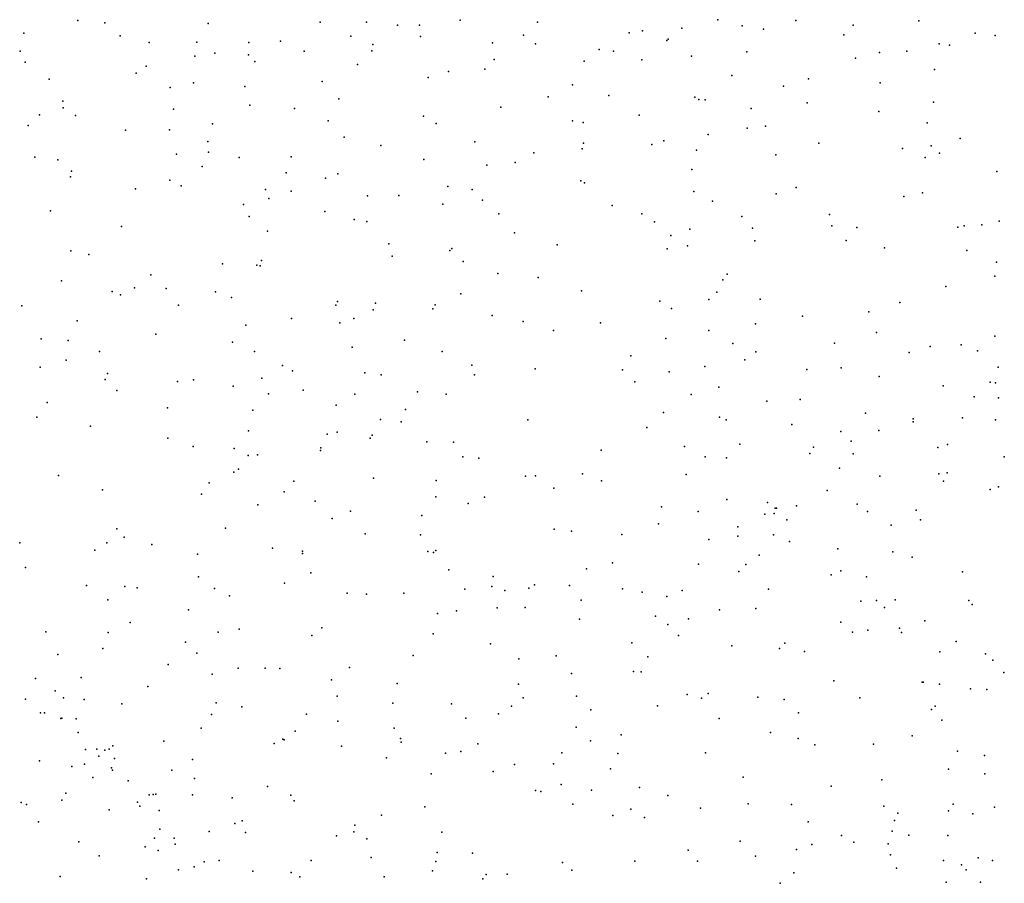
# Model space of a CAD drawing. Header units: metres. Extents: x -25 to 25, y -27.7 to 27.8.
# Tile 53 of 209: x -1.9 to -0.5, y -12 to -10.7. Entities that reach past the tile are written whole.
import ezdxf

# ---------------------------------------------------------------- set-up
doc = ezdxf.new("R2010")
doc.units = ezdxf.units.M

msp = doc.modelspace()

# ---------------------------------------------------------------- linework, layer by layer
for p in [(-1.8292, -10.7175, 8.4738), (-1.7903, -10.7209, 8.8309), (-1.4812, -10.7202, -4.5967), (-1.415, -10.7201, 7.6559), (-1.2804, -10.7172, -4.9986), (-1.1694, -10.7199, 14.9788), (-0.9107, -10.7165, 16.1945), (-0.7992, -10.7174, 15.9155), (-0.6227, -10.7182, 15.864), (-1.9064, -10.7357, 16.7196), (-1.6422, -10.7219, 9.2056), (-1.3706, -10.7241, -0.0945), (-1.3388, -10.7244, 16.3229), (-1.038, -10.7351, 22.5176), (-1.0191, -10.7326, 14.6765), (-0.9626, -10.7286, 15.9636), (-0.8758, -10.7255, 15.9706), (-0.8454, -10.7302, -3.2166), (-0.7166, -10.7245, 15.8765), (-1.7682, -10.7398, 22.3948), (-1.7266, -10.7493, 8.1496), (-1.6585, -10.7486, -0.8301), (-1.5839, -10.7491, 9.3682), (-1.5384, -10.7473, -4.2492), (-1.4372, -10.7403, -3.5393), (-1.3377, -10.7407, 22.5882), (-1.2343, -10.7496, 16.3031), (-1.1895, -10.7385, 7.102), (-0.9839, -10.7461, 16.1025), (-0.9821, -10.7443, 7.6776), (-0.7301, -10.7381, 22.2877), (-0.5417, -10.7359, 15.914), (-0.513, -10.7393, 13.0504), (-1.912, -10.7616, 22.2019), (-1.5044, -10.7616, 7.8366), (-1.4073, -10.7613, 16.3897), (-1.4058, -10.7522, -0.6595), (-1.1727, -10.7512, 22.5586), (-1.0813, -10.7594, 16.2023), (-1.0606, -10.7618, 15.7322), (-0.8692, -10.7626, 16.0492), (-0.6791, -10.7636, 22.2254), (-0.6398, -10.7616, 15.963), (-0.5935, -10.7512, -3.061), (-0.5784, -10.7531, 16.7796), (-1.9048, -10.7775, 8.004), (-1.661, -10.7688, 22.4536), (-1.6323, -10.7644, -5.917), (-1.5843, -10.7669, 22.5075), (-1.5752, -10.7766, 16.4831), (-1.2318, -10.7737, -3.4583), (-1.1027, -10.7761, -0.4857), (-1.0198, -10.7742, 13.6064), (-0.9489, -10.7687, 22.4551), (-0.7133, -10.7715, 16.0105), (-1.7311, -10.783, 8.3292), (-1.4278, -10.7809, 8.0151), (-1.2973, -10.7909, 16.3538), (-1.2453, -10.7875, -5.1417), (-0.5999, -10.788, 16.0455), (-1.87, -10.8016, 14.5934), (-1.7454, -10.793, 16.5807), (-1.4787, -10.8052, -3.7095), (-1.3267, -10.7993, 7.2204), (-0.8908, -10.7965, 16.3485), (-0.781, -10.8011, 16.1266), (-1.6967, -10.8136, -6.1797), (-1.663, -10.807, 16.543), (-1.5897, -10.8123, 7.6091), (-1.1194, -10.8101, 16.3175), (-0.8165, -10.8117, -0.4678), (-0.6779, -10.807, -0.013), (-1.8508, -10.8331, 16.6753), (-1.4545, -10.83, -5.6661), (-1.1543, -10.827, 22.5096), (-1.0674, -10.8252, 22.484), (-0.9439, -10.8275, 16.0816), (-0.9383, -10.8308, 16.3045), (-0.9291, -10.8312, 7.0546), (-1.8501, -10.8429, 9.9109), (-1.6917, -10.8447, 22.3708), (-1.5823, -10.8388, 22.4544), (-1.5183, -10.8436, 14.0118), (-1.222, -10.8418, 16.3716), (-0.8632, -10.8437, 13.4356), (-0.7829, -10.8355, 16.2572), (-0.6798, -10.848, 22.1876), (-0.6014, -10.8348, 16.2278), (-1.8842, -10.8529, 7.8708), (-1.8322, -10.8537, 22.2311), (-1.4701, -10.8616, 22.4831), (-1.333, -10.8548, -3.5654), (-1.1192, -10.8615, 7.0223), (-1.0239, -10.8535, 16.3432), (-1.9003, -10.8682, 22.1393), (-1.7609, -10.8748, -6.4376), (-1.6976, -10.8745, 8.8941), (-1.6359, -10.8659, -6.0466), (-1.315, -10.8651, -5.4363), (-1.1043, -10.864, 15.0248), (-0.8689, -10.8721, 7.3697), (-0.8424, -10.8693, 22.3204), (-0.6105, -10.8643, -3.2112), (-1.6426, -10.8909, 14.1047), (-1.4472, -10.8851, 8.1506), (-0.9886, -10.8902, 22.401), (-0.9247, -10.8809, -3.5126), (-0.563, -10.887, 22.0265), (-1.3942, -10.8969, 16.4394), (-1.2595, -10.8914, -5.0047), (-1.1056, -10.9018, -0.1575), (-1.1038, -10.8935, 15.3937), (-1.0058, -10.8955, 15.7945), (-0.9416, -10.9033, 16.3745), (-0.7659, -10.8936, 16.3573), (-0.6461, -10.9013, 16.76), (-0.6047, -10.8975, -0.5314), (-1.8907, -10.9135, 0.1604), (-1.8577, -10.9175, 16.6757), (-1.6876, -10.9095, 8.7331), (-1.6418, -10.9066, 16.5358), (-1.5974, -10.9139, 22.3901), (-1.5231, -10.9133, -0.029), (-1.3329, -10.9167, -4.8375), (-1.175, -10.9073, 22.4569), (-0.8276, -10.9103, 14.6029), (-0.6133, -10.9142, 14.4548), (-0.5929, -10.9076, 16.3605), (-1.8383, -10.9335, 22.2004), (-1.6509, -10.9271, 8.5744), (-1.2422, -10.9252, 7.12), (-1.2016, -10.9214, 16.4218), (-0.9484, -10.9313, 15.9636), (-1.8397, -10.942, 14.2817), (-1.6972, -10.9465, -1.0011), (-1.5303, -10.9359, 9.2517), (-1.4737, -10.9439, -3.8008), (-1.4562, -10.9373, -0.7467), (-1.1076, -10.9473, 22.42), (-0.5106, -10.934, 16.3884), (-1.7465, -10.9592, 16.5803), (-1.6807, -10.9546, 7.5935), (-1.56, -10.9597, 16.5057), (-1.2982, -10.9556, -3.7074), (-1.2633, -10.96, -5.2354), (-1.1023, -10.9506, 13.7743), (-0.7985, -10.9573, 22.2222), (-1.555, -10.9727, 7.4881), (-1.5231, -10.9625, 22.4013), (-1.4134, -10.9688, 13.9871), (-1.3686, -10.9686, 22.4329), (-1.2485, -10.9753, 22.4222), (-0.9455, -10.9626, -3.7568), (-0.8273, -10.966, 7.6376), (-0.6441, -10.97, 16.452), (-0.6171, -10.9646, 22.0512), (-1.5913, -10.9815, -4.3186), (-1.3056, -10.981, 16.4432), (-1.0623, -10.9828, 15.1901), (-0.9187, -10.9768, 22.3068), (-1.8684, -10.9904, 22.1453), (-1.5833, -10.9988, 9.0051), (-1.4747, -10.9917, 9.5139), (-1.4324, -11.0029, 7.3701), (-1.2251, -10.995, 13.8874), (-1.02, -10.995, 15.5603), (-0.8766, -10.9985, 7.169), (-0.7508, -10.9956, 16.4927), (-1.7665, -11.0132, 22.2363), (-1.4144, -11.0058, -0.091), (-1.0017, -11.0061, 7.0234), (-0.9513, -11.0169, 14.8549), (-0.8612, -11.0155, 22.2489), (-0.7474, -11.0118, -0.1085), (-0.7113, -11.0144, -0.522), (-0.5668, -11.0141, 16.4941), (-0.5577, -11.0119, -3.5373), (-0.532, -11.0104, 21.9296), (-0.5071, -11.0054, 16.8444), (-1.557, -11.0198, 22.3442), (-1.2024, -11.0222, 16.4692), (-0.9784, -11.0261, 7.8452), (-1.3827, -11.0379, 22.3829), (-1.2924, -11.0447, -4.977), (-1.1414, -11.0393, -3.8697), (-0.9836, -11.0452, 16.5199), (-0.9544, -11.0406, 15.7398), (-0.8576, -11.0336, -3.8776), (-0.7267, -11.0329, 13.3705), (-0.6717, -11.0437, -3.7777), (-1.8389, -11.0478, 16.6478), (-1.8135, -11.0531, 22.1758), (-1.3781, -11.0555, -5.4966), (-1.2956, -11.0472, 22.3852), (-0.5537, -11.0473, 0.0202), (-1.6215, -11.0667, -6.2288), (-1.5722, -11.0682, 9.8547), (-1.5677, -11.0692, 8.737), (-1.5657, -11.0617, 16.519), (-1.2762, -11.0632, -0.647), (-0.5111, -11.0642, -0.6438), (-1.7243, -11.0824, -6.4814), (-1.2266, -11.0805, 7.225), (-1.1687, -11.0859, 22.3387), (-0.8975, -11.0811, 13.5995), (-0.5137, -11.0841, 16.5536), (-1.8525, -11.0909, -6.6249), (-1.7477, -11.1007, 0.1152), (-1.7023, -11.1018, 16.5674), (-0.9038, -11.0894, 16.5564), (-0.5837, -11.0992, 21.9441), (-1.7799, -11.106, 16.6025), (-1.7681, -11.1109, 10.1325), (-1.6316, -11.1068, 22.2763), (-1.6088, -11.1149, -4.1788), (-1.2797, -11.1095, -5.1484), (-1.1065, -11.1051, 16.5186), (-0.9121, -11.1069, 16.0292), (-0.8504, -11.1171, 22.1879), (-1.9094, -11.1267, 10.6881), (-1.6845, -11.1256, -1.0996), (-1.4589, -11.1257, 9.1373), (-1.4566, -11.1205, -3.9393), (-1.4022, -11.1228, 9.4744), (-1.32, -11.1312, 22.3458), (-1.3165, -11.1252, -5.3098), (-0.994, -11.1201, 15.2313), (-0.9774, -11.1307, 16.5492), (-0.9236, -11.1178, -0.5269), (-0.6499, -11.1218, 22.0085), (-1.5224, -11.145, -4.5848), (-1.4329, -11.1447, 9.6611), (-1.4055, -11.1324, 16.5016), (-1.2346, -11.1406, 16.5045), (-0.7894, -11.1417, 7.2923), (-0.6944, -11.1352, -3.9755), (-1.8299, -11.1484, 10.3705), (-1.5881, -11.1544, -6.0758), (-1.4534, -11.151, -5.6425), (-1.1901, -11.1493, -3.9947), (-1.0791, -11.1511, 7.1596), (-0.8568, -11.1527, -4.0578), (-1.7173, -11.1672, 22.2367), (-1.1469, -11.1623, -0.1525), (-0.9857, -11.1734, 13.7197), (-0.9238, -11.1619, 15.6303), (-0.6834, -11.1651, 7.5915), (-0.5136, -11.1702, -5.4273), (-1.8816, -11.1742, -1.2196), (-1.843, -11.1764, 14.226), (-1.607, -11.179, 16.545), (-1.4357, -11.186, 8.5804), (-1.3605, -11.1759, -4.919), (-0.8894, -11.1808, 15.8878), (-0.7433, -11.18, 22.0686), (-0.6064, -11.1851, 16.7097), (-0.5616, -11.1824, -5.5968), (-1.798, -11.1922, 10.5224), (-1.5758, -11.1923, 22.2858), (-1.3062, -11.1922, 13.9941), (-1.0356, -11.1983, 22.258), (-0.8564, -11.1928, 16.1868), (-0.6366, -11.1937, 21.9618), (-0.5382, -11.1913, 16.6464), (-1.8829, -11.2147, 16.6916), (-1.8458, -11.2046, 22.1497), (-1.5354, -11.2123, -5.8453), (-1.264, -11.2116, 22.3059), (-0.9297, -11.2139, 15.0552), (-0.8722, -11.2043, 22.1622), (-0.734, -11.2154, 14.6549), (-0.5087, -11.2148, -5.895), (-1.7863, -11.2238, 16.6147), (-1.5209, -11.2201, 10.0281), (-1.4172, -11.223, 8.8425), (-1.3938, -11.2254, 22.3056), (-1.2601, -11.2256, 8.3133), (-1.1732, -11.2172, 13.917), (-1.0477, -11.2185, 8.0589), (-0.9807, -11.2212, 16.5961), (-0.7831, -11.2178, 16.6635), (-0.6794, -11.2278, 7.8066), (-1.7898, -11.2321, -6.5573), (-1.6862, -11.2352, 10.3514), (-1.6631, -11.2327, 22.2505), (-1.6064, -11.2418, 0.0494), (-1.565, -11.2304, 7.6247), (-1.0298, -11.2355, -0.6419), (-0.9095, -11.2434, 7.9796), (-0.5874, -11.2415, -5.2725), (-0.5204, -11.236, 0.0834), (-0.5127, -11.237, -4.0569), (-1.773, -11.248, 0.1619), (-1.5555, -11.2528, 16.536), (-1.5059, -11.2476, -4.1287), (-1.4316, -11.2532, 9.8714), (-1.3417, -11.2499, 9.2005), (-1.3006, -11.2534, 16.5309), (-0.9492, -11.2537, -4.181), (-0.5433, -11.2571, 16.6995), (-1.873, -11.2651, 10.9196), (-1.4584, -11.269, -5.5359), (-0.8408, -11.2634, 16.0271), (-0.7927, -11.2609, 16.332), (-0.5083, -11.2587, -4.9171), (-1.8879, -11.2865, 7.8592), (-1.7003, -11.2729, 16.5794), (-1.5778, -11.2765, 22.2753), (-1.3588, -11.2753, -0.0731), (-0.9889, -11.2798, 22.1959), (-0.9084, -11.2863, 16.6612), (-0.6992, -11.2807, -4.1987), (-1.811, -11.2994, 16.65), (-1.3949, -11.2895, 16.5386), (-1.365, -11.2929, -4.0772), (-1.1837, -11.2902, 22.2675), (-0.8991, -11.29, 15.3199), (-0.8049, -11.2967, 16.704), (-0.6307, -11.2886, 21.9182), (-0.6307, -11.2928, 16.7433), (-0.56, -11.2875, 21.8489), (-0.5123, -11.2903, -4.7196), (-1.5843, -11.3058, 10.5018), (-1.4714, -11.3108, -4.7542), (-1.4571, -11.3077, -1.0572), (-1.4067, -11.3121, -5.2438), (-1.0126, -11.3013, 16.6249), (-0.7345, -11.3071, -0.0514), (-0.6801, -11.3053, -5.8628), (-1.7001, -11.3166, 10.8393), (-1.6634, -11.3286, -6.3343), (-1.4097, -11.3162, -5.0143), (-1.3282, -11.3219, 22.2887), (-1.2901, -11.3221, -0.869), (-0.9587, -11.3285, 13.7195), (-0.8793, -11.325, 15.1528), (-0.7195, -11.3206, -5.3305), (-0.5813, -11.3255, -6.0477), (-1.6046, -11.3311, -6.1021), (-1.5845, -11.3414, 10.7337), (-1.5714, -11.3401, -4.3533), (-1.481, -11.3342, 22.2805), (-1.4805, -11.3303, 16.554), (-1.0784, -11.3338, -4.2448), (-0.7787, -11.3382, 22.02), (-0.7737, -11.3292, -5.5972), (-0.7168, -11.3387, -0.6811), (-0.5953, -11.3298, 13.3903), (-1.2767, -11.3432, 7.4138), (-1.2536, -11.3451, 8.9513), (-0.9292, -11.3433, -0.0974), (-0.8983, -11.3447, -4.3053), (-0.4999, -11.3434, 7.6316), (-1.8569, -11.3698, -1.3235), (-1.6054, -11.3651, 14.1654), (-1.5987, -11.3609, 16.5782), (-1.187, -11.3709, 16.6072), (-1.1727, -11.3703, 13.9472), (-1.1049, -11.3675, 8.3482), (-0.9565, -11.3685, 16.6899), (-0.7365, -11.3594, -5.1598), (-0.6787, -11.3711, 16.8077), (-0.594, -11.3674, 7.9682), (-0.5817, -11.3659, 7.3072), (-1.6406, -11.3805, 22.2442), (-1.5192, -11.3779, -1.1836), (-1.4051, -11.3738, -4.2418), (-1.3151, -11.3772, 16.5705), (-1.0778, -11.3777, -0.7542), (-0.5872, -11.3779, 16.8426), (-1.7938, -11.3905, 22.1834), (-1.6516, -11.3965, 7.737), (-1.5331, -11.3932, -4.5359), (-1.146, -11.388, -0.079), (-0.7542, -11.3916, 14.8255), (-0.5202, -11.3898, 14.5802), (-0.5081, -11.3862, 0.1788), (-1.5708, -11.4122, -5.6785), (-1.4888, -11.4069, -5.3479), (-1.3157, -11.4004, 9.4034), (-1.2692, -11.4102, 22.2571), (-1.2455, -11.401, 9.1834), (-0.8978, -11.4045, 22.0898), (-0.8396, -11.4088, -5.7621), (-0.798, -11.4133, -4.9853), (-0.711, -11.411, 7.0547), (-1.4379, -11.4211, 10.6258), (-1.3357, -11.4272, 10.1282), (-0.9916, -11.4148, 22.1448), (-0.9389, -11.4216, -4.4924), (-0.8433, -11.4256, 8.1899), (-0.83, -11.4246, -5.3003), (-0.8285, -11.4167, 16.7865), (-0.8266, -11.4169, 22.0242), (-0.6963, -11.4216, 21.9121), (-0.6265, -11.4195, 14.719), (-1.4644, -11.4318, 16.5849), (-0.9958, -11.4394, 16.7161), (-0.8119, -11.4335, -5.9553), (-0.6621, -11.4414, 16.8692), (-0.6201, -11.4336, 16.5594), (-1.773, -11.4466, -6.4571), (-1.6173, -11.4455, 16.6124), (-1.417, -11.4535, 22.267), (-1.3373, -11.4552, 7.5113), (-1.1457, -11.4468, 9.0586), (-1.1206, -11.4496, 22.2087), (-1.0485, -11.4546, 8.8762), (-0.882, -11.4436, -4.6438), (-0.8308, -11.4548, 13.5803), (-1.9125, -11.4664, 22.0891), (-1.7874, -11.4664, 14.2204), (-1.7625, -11.4586, 16.6721), (-1.7231, -11.4689, 0.1543), (-0.9239, -11.4617, 8.3669), (-0.882, -11.4571, -5.4638), (-0.808, -11.4644, 0.0227), (-1.8047, -11.4772, 22.1709), (-1.6573, -11.4829, 22.2329), (-1.5497, -11.4742, 22.2648), (-1.507, -11.4817, 7.6596), (-1.5068, -11.4783, 10.9059), (-1.3269, -11.4791, 16.6025), (-1.3187, -11.4803, 22.2594), (-1.3157, -11.4773, 9.5617), (-0.8518, -11.4842, -0.7453), (-0.7387, -11.4751, 15.383), (-0.6598, -11.4796, 21.8623), (-1.0621, -11.4954, 16.7172), (-0.9386, -11.4972, 16.7829), (-0.8708, -11.4974, 8.6742), (-0.6322, -11.4871, 8.186), (-1.9043, -11.5018, 7.9094), (-1.4947, -11.5093, -4.6586), (-1.2968, -11.5054, 10.5265), (-1.0994, -11.504, -4.5823), (-0.8806, -11.5076, 22.0338), (-0.7485, -11.5122, 8.5089), (-0.7343, -11.5067, 21.9071), (-0.56, -11.5081, 21.7832), (-1.656, -11.5154, -6.1575), (-1.5327, -11.5245, 16.6354), (-1.2334, -11.5148, 0.0041), (-0.6976, -11.5151, 15.0149), (-1.8166, -11.5277, 16.7722), (-1.7616, -11.5292, -1.3907), (-1.744, -11.5309, 16.7117), (-1.6328, -11.5322, -5.8026), (-1.4427, -11.5387, 16.6482), (-1.415, -11.5399, 22.2412), (-1.3612, -11.5387, 14.1072), (-1.2738, -11.5329, -4.5419), (-1.2351, -11.529, 9.3704), (-1.2165, -11.5349, 10.2308), (-1.1819, -11.5316, -0.9433), (-1.1739, -11.5269, 16.6925), (-1.1238, -11.5279, 7.3368), (-1.0477, -11.5326, -0.8569), (-1.0194, -11.5374, 9.0641), (-0.962, -11.5346, -4.8742), (-0.8382, -11.5328, 8.8856), (-1.7861, -11.548, 11.3096), (-1.6117, -11.5424, 16.6745), (-1.1071, -11.5485, 22.1573), (-0.9842, -11.5434, 7.2388), (-0.7056, -11.5502, -0.7339), (-0.6833, -11.549, 8.6909), (-0.6564, -11.5484, 16.308), (-0.5506, -11.5491, 14.7915), (-0.5462, -11.5547, 16.9717), (-1.6704, -11.5625, 7.793), (-1.3129, -11.568, 10.6942), (-1.286, -11.5639, 9.7984), (-1.2276, -11.5598, 10.0694), (-1.1874, -11.5591, 22.19), (-0.9086, -11.5624, 16.837), (-0.8562, -11.5606, 7.1491), (-0.6719, -11.5592, 16.0997), (-1.7539, -11.5805, -6.2952), (-1.1094, -11.5757, 9.2212), (-1.0001, -11.5718, 0.0353), (-0.9531, -11.5756, -5.9573), (-0.7343, -11.58, 0.1366), (-0.6139, -11.5785, 8.3825), (-1.875, -11.5939, 16.9108), (-1.7854, -11.5951, 16.8141), (-1.6279, -11.5945, -5.3253), (-1.5976, -11.5904, 11.2291), (-1.479, -11.5884, -1.2685), (-1.3194, -11.5968, 16.6988), (-0.9826, -11.5835, -5.3774), (-0.7179, -11.5944, 16.9458), (-0.6958, -11.5918, 8.8681), (-0.6501, -11.5887, 7.0039), (-0.6472, -11.5952, 13.446), (-1.6745, -11.6089, -5.5176), (-1.4933, -11.5995, 16.6961), (-1.237, -11.6111, 14.0163), (-1.0344, -11.6099, -5.6529), (-0.9673, -11.5993, 22.0431), (-0.815, -11.6105, 21.9197), (-0.5688, -11.6078, 8.6017), (-1.7931, -11.6179, 22.1275), (-1.6583, -11.6247, 16.7648), (-0.8909, -11.6143, 13.6409), (-0.8225, -11.6181, 16.9098), (-0.7865, -11.6224, -6.2426), (-0.5923, -11.6226, 21.7584), (-1.8577, -11.6267, 14.2319), (-1.3481, -11.6279, 10.8392), (-1.1963, -11.633, 10.4457), (-1.1427, -11.6287, 16.7793), (-1.0112, -11.6297, 16.8375), (-0.527, -11.6257, 14.928), (-0.5163, -11.6345, 17.0388), (-1.6994, -11.6409, -5.9403), (-1.5993, -11.6464, 22.1973), (-1.5605, -11.6461, -4.901), (-1.5395, -11.6467, 7.7115), (-1.4391, -11.6451, 22.2066), (-1.1208, -11.6539, 22.107), (-1.0321, -11.651, 13.8126), (-1.0207, -11.6515, -5.2074), (-0.5008, -11.6522, 8.8188), (-1.8896, -11.661, 17.6614), (-1.8242, -11.6596, 16.9278), (-1.6365, -11.6548, -5.1494), (-1.4651, -11.6627, 16.7497), (-0.7443, -11.6642, 21.8423), (-0.6177, -11.6663, 17.0086), (-0.6162, -11.6661, 16.4117), (-1.8618, -11.6789, 17.9003), (-1.7285, -11.6726, 16.8551), (-1.3708, -11.6683, 16.7572), (-1.1971, -11.6693, 9.9021), (-0.5929, -11.6691, 15.7717), (-0.5484, -11.6758, 15.5073), (-0.5251, -11.6767, 15.2932), (-1.904, -11.6904, 18.173), (-1.8497, -11.6888, 7.949), (-1.8199, -11.6909, 22.0782), (-1.6304, -11.696, 16.8335), (-1.4571, -11.6862, 11.1932), (-1.3774, -11.6962, -1.1656), (-1.1901, -11.6885, 9.5446), (-1.1136, -11.6862, 10.2697), (-0.9547, -11.6839, 9.1507), (-0.9342, -11.6894, 21.9712), (-0.925, -11.6825, -6.1516), (-0.8536, -11.6877, 0.1587), (-0.8158, -11.691, 9.0688), (-0.707, -11.6885, -6.36), (-1.8828, -11.71, 22.0112), (-1.8767, -11.7101, 17.3257), (-1.7659, -11.6971, -6.1227), (-1.594, -11.7016, 14.173), (-1.2929, -11.6974, 0.0629), (-1.2071, -11.7006, -4.8311), (-1.0931, -11.7058, 0.0894), (-0.9973, -11.7002, 7.2568), (-0.7953, -11.7103, 16.9679), (-0.6043, -11.7052, 21.7327), (-0.599, -11.7005, 8.9638), (-1.8533, -11.7183, 17.1298), (-1.8519, -11.718, 18.0724), (-1.8315, -11.7188, 17.5984), (-1.6372, -11.7126, 0.094), (-1.501, -11.7121, 16.8088), (-1.4559, -11.7223, 0.0679), (-1.2725, -11.7179, 22.1374), (-1.2254, -11.7116, 16.8295), (-0.909, -11.7182, 16.9331), (-0.5894, -11.7207, 6.9338), (-1.8285, -11.7382, -1.5647), (-1.6523, -11.732, 22.1325), (-1.5174, -11.7364, 11.3728), (-1.3751, -11.7321, 16.8327), (-1.114, -11.7308, -5.4767), (-0.8352, -11.7385, 21.8587), (-1.7059, -11.7508, 11.5604), (-1.5349, -11.7482, 22.158), (-1.5333, -11.7487, -1.3509), (-1.3662, -11.7468, 7.5865), (-1.365, -11.7521, 11.0863), (-1.0935, -11.7502, 16.8937), (-1.0496, -11.7416, 22.001), (-0.7956, -11.7468, -0.7312), (-0.632, -11.7434, 16.263), (-1.8179, -11.7626, 17.2963), (-1.8019, -11.7621, 17.5322), (-1.7904, -11.7639, 17.9045), (-1.7839, -11.7623, 22.0455), (-1.779, -11.7575, 17.0692), (-1.5476, -11.754, 16.8675), (-1.4509, -11.7581, 16.8689), (-1.2795, -11.7658, 10.7331), (-1.2551, -11.7545, -1.0178), (-0.7719, -11.7561, 21.8001), (-0.6876, -11.7549, 0.3308), (-0.5672, -11.7653, 17.0778), (-1.8843, -11.7789, 18.2639), (-1.7988, -11.7723, 8.8025), (-1.7767, -11.7755, 17.6553), (-1.6647, -11.7771, 16.9677), (-1.3861, -11.7747, 22.1253), (-1.3016, -11.7679, 14.0544), (-1.1349, -11.7674, 9.7851), (-1.0542, -11.7687, -0.8579), (-0.9285, -11.7675, 21.8996), (-0.5282, -11.7716, 15.6385), (-1.8378, -11.7872, 18.1775), (-1.8193, -11.7838, 0.119), (-1.7806, -11.789, 17.192), (-1.7792, -11.7926, 17.4079), (-1.694, -11.7925, 8.5618), (-1.2334, -11.7944, 7.4622), (-1.2027, -11.7842, 16.9103), (-1.1468, -11.7835, -5.0064), (-1.065, -11.7905, 10.0224), (-0.5802, -11.7909, 13.4283), (-1.8077, -11.803, 9.0092), (-1.757, -11.8076, 8.0989), (-1.6615, -11.8045, 22.0696), (-1.3221, -11.7977, -4.8674), (-0.8747, -11.8024, -6.309), (-0.6758, -11.8062, 21.6958), (-0.528, -11.7975, 8.3716), (-1.5572, -11.8156, 22.1021), (-1.1727, -11.8214, -5.8229), (-1.1649, -11.8232, 10.5692), (-1.1357, -11.8132, -5.282), (-1.0923, -11.8209, 16.9528), (-1.0235, -11.8175, 21.9144), (-0.7484, -11.8153, 17.0214), (-1.8519, -11.8355, -5.7471), (-1.8463, -11.8256, -5.9965), (-1.7266, -11.828, 17.4815), (-1.7211, -11.8271, -5.1038), (-1.7172, -11.8268, 17.255), (-1.6646, -11.8276, 8.3556), (-1.6076, -11.832, 17.0609), (-1.5233, -11.8281, 8.7275), (-1.5185, -11.8363, 16.9903), (-0.9826, -11.8285, 13.6918), (-1.9105, -11.8388, 14.1851), (-1.9029, -11.8414, 21.8695), (-1.7839, -11.8493, 18.1542), (-1.7433, -11.8381, 17.9496), (-1.7401, -11.8441, 14.1624), (-1.7123, -11.85, 17.5755), (-1.3313, -11.8452, 22.0604), (-1.1187, -11.841, 13.8763), (-1.0356, -11.8483, 7.2872), (-0.936, -11.8467, 0.2093), (-0.8676, -11.8406, 21.7858), (-0.8054, -11.8417, 9.216), (-0.6729, -11.8438, 17.0533), (-0.5801, -11.8506, 19.6287), (-0.5733, -11.8411, 19.737), (-0.5142, -11.8456, 21.6212), (-1.5931, -11.8652, 11.5488), (-1.3936, -11.857, 17.0166), (-1.0616, -11.8572, 10.3938), (-1.0163, -11.8601, 16.9801), (-0.6574, -11.8645, 19.5615), (-0.6525, -11.8541, 19.6909), (-0.5452, -11.8552, 17.1339), (-1.8857, -11.8665, -5.3667), (-1.7116, -11.8769, 17.7836), (-1.604, -11.8688, 17.1645), (-1.4316, -11.8713, 8.5965), (-0.7811, -11.8667, 21.7052), (-0.6608, -11.8798, 0.4212), (-1.7193, -11.8898, 11.6924), (-1.6911, -11.8898, 9.16), (-1.6407, -11.8802, 17.3372), (-1.5887, -11.8819, 8.2216), (-1.4581, -11.8865, 0.0654), (-1.4332, -11.8809, 11.4044), (-1.4145, -11.8907, 7.6832), (-1.3071, -11.8814, 10.9703), (-0.7334, -11.8862, 19.6675), (-0.6371, -11.8856, 21.6294), (-0.5811, -11.8862, -0.6848), (-1.8275, -11.8953, 21.8869), (-1.7327, -11.9021, 18.0871), (-1.7138, -11.9076, 18.0016), (-1.6894, -11.8986, 17.6892), (-0.9534, -11.907, 10.2577), (-0.8788, -11.8943, 9.353), (-0.798, -11.9063, 19.6027), (-0.7759, -11.8989, -6.4656), (-0.7158, -11.8958, 19.5049), (-0.6665, -11.898, 16.176), (-1.7984, -11.915, 18.2714), (-1.6263, -11.9219, 17.4445), (-1.4944, -11.922, 17.1854), (-1.4084, -11.9177, 21.999), (-1.3137, -11.9106, 21.9932), (-1.2631, -11.9116, 13.9872), (-0.857, -11.9158, 21.7013), (-0.6631, -11.9138, 19.8151), (-0.5871, -11.922, 19.5135), (-0.5375, -11.9181, 16.7835), (-0.5167, -11.9218, 19.5642), (-1.6845, -11.9352, 17.8773), (-1.662, -11.9312, 21.946), (-1.6477, -11.9236, 17.5447), (-1.3153, -11.9234, 17.0723), (-1.1337, -11.9246, 7.3841), (-1.1204, -11.9357, 21.8497), (-1.0298, -11.9229, 21.8111), (-0.9399, -11.9227, 21.7488), (-0.6547, -11.9328, 15.997), (-0.5613, -11.9279, 21.5897), (-0.5548, -11.9351, 8.2246), (-1.8543, -11.9449, -5.1334), (-1.7307, -11.948, -1.6392), (-1.5782, -11.9372, 17.3586), (-1.5232, -11.9393, 14.1086), (-1.5107, -11.9455, 8.0828), (-1.3896, -11.9452, 8.402), (-1.3204, -11.9368, 8.7011), (-1.2481, -11.9484, 21.9107), (-1.2431, -11.9419, -5.4385), (-1.2133, -11.9414, -5.9761), (-0.8019, -11.9396, 17.0665), (-0.8213, -11.9546, 19.769), (-0.5833, -11.9531, 9.2462), (-0.5339, -11.9529, 8.5714)]:
    msp.add_point(p)

doc.saveas('drawing.dxf')
